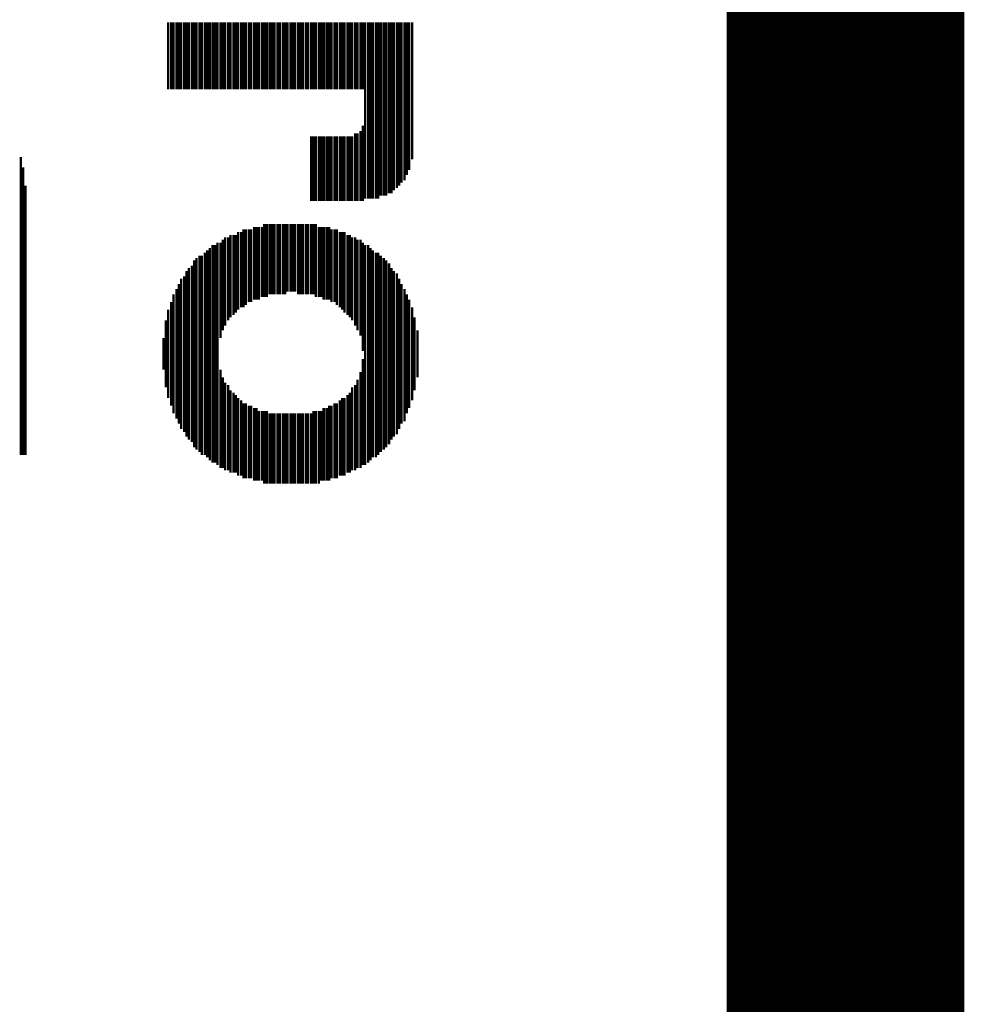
# Model space of a CAD drawing. Extents: x -3.7 to 63.4, y -6.5 to 53.7.
# Tile 31 of 74: x 59.4 to 63.4, y 1 to 5.3. Entities that reach past the tile are written whole.
import ezdxf

# ---------------------------------------------------------------- set-up
doc = ezdxf.new("R2010")
doc.units = 0
doc.layers.add('PI_5_CLICK_SHIELD_V100A_GKO', color=9, linetype='CONTINUOUS')
doc.layers.add('PI_5_CLICK_SHIELD_V100A_GTO', color=11, linetype='CONTINUOUS')

msp = doc.modelspace()

# ---------------------------------------------------------------- linework, layer by layer
at = {"layer": 'PI_5_CLICK_SHIELD_V100A_GKO', "const_width": 0.127}
msp.add_lwpolyline([(63.21044, -3.3147), (63.21044, 50.50028)], dxfattribs=at)
at = {"layer": 'PI_5_CLICK_SHIELD_V100A_GTO'}
for points, const_width in [([(62.9158, -3.32486), (62.9158, 50.4952)], 1.016), ([(60.01766, 4.95808), (60.01766, 5.2451)], 0.01016), ([(60.03036, 4.95808), (60.03036, 5.2451)], 0.01016), ([(60.04052, 4.95808), (60.04052, 5.2451)], 0.01016), ([(60.05322, 4.95808), (60.05322, 5.2451)], 0.01016), ([(60.06338, 4.95808), (60.06338, 5.2451)], 0.01016), ([(60.07354, 4.95808), (60.07354, 5.2451)], 0.01016), ([(60.08624, 4.95808), (60.08624, 5.2451)], 0.01016), ([(60.0964, 4.95808), (60.0964, 5.2451)], 0.01016), ([(60.10656, 4.95808), (60.10656, 5.2451)], 0.01016), ([(60.11926, 4.95808), (60.11926, 5.2451)], 0.01016), ([(60.12942, 4.95808), (60.12942, 5.2451)], 0.01016), ([(60.13958, 4.95808), (60.13958, 5.2451)], 0.01016), ([(60.15228, 4.95808), (60.15228, 5.2451)], 0.01016), ([(60.16244, 4.95808), (60.16244, 5.2451)], 0.01016), ([(60.17514, 4.95808), (60.17514, 5.2451)], 0.01016), ([(60.1853, 4.95808), (60.1853, 5.2451)], 0.01016), ([(60.19546, 4.95808), (60.19546, 5.2451)], 0.01016), ([(60.20816, 4.95808), (60.20816, 5.2451)], 0.01016), ([(60.21832, 4.95808), (60.21832, 5.2451)], 0.01016), ([(60.22848, 4.95808), (60.22848, 5.2451)], 0.01016), ([(60.24118, 4.95808), (60.24118, 5.2451)], 0.01016), ([(60.25134, 4.95808), (60.25134, 5.2451)], 0.01016), ([(60.2615, 4.95808), (60.2615, 5.2451)], 0.01016), ([(60.2742, 4.95808), (60.2742, 5.2451)], 0.01016), ([(60.28436, 4.95808), (60.28436, 5.2451)], 0.01016), ([(60.29706, 4.95808), (60.29706, 5.2451)], 0.01016), ([(60.30722, 4.95808), (60.30722, 5.2451)], 0.01016), ([(60.31738, 4.95808), (60.31738, 5.2451)], 0.01016), ([(60.33008, 4.95808), (60.33008, 5.2451)], 0.01016), ([(60.34024, 4.95808), (60.34024, 5.2451)], 0.01016), ([(60.3504, 4.95808), (60.3504, 5.2451)], 0.01016), ([(60.3631, 4.95808), (60.3631, 5.2451)], 0.01016), ([(60.37326, 4.95808), (60.37326, 5.2451)], 0.01016), ([(60.38596, 4.95808), (60.38596, 5.2451)], 0.01016), ([(60.39612, 4.95808), (60.39612, 5.2451)], 0.01016), ([(60.40628, 4.95808), (60.40628, 5.2451)], 0.01016), ([(60.41898, 4.95808), (60.41898, 5.2451)], 0.01016), ([(60.42914, 4.95808), (60.42914, 5.2451)], 0.01016), ([(60.4393, 4.95808), (60.4393, 5.2451)], 0.01016), ([(60.452, 4.95808), (60.452, 5.2451)], 0.01016), ([(60.46216, 4.95808), (60.46216, 5.2451)], 0.01016), ([(60.47232, 4.95808), (60.47232, 5.2451)], 0.01016), ([(60.48502, 4.95808), (60.48502, 5.2451)], 0.01016), ([(60.49518, 4.95808), (60.49518, 5.2451)], 0.01016), ([(60.50788, 4.95808), (60.50788, 5.2451)], 0.01016), ([(60.51804, 4.95808), (60.51804, 5.2451)], 0.01016), ([(60.5282, 4.95808), (60.5282, 5.2451)], 0.01016), ([(60.5409, 4.95808), (60.5409, 5.2451)], 0.01016), ([(60.55106, 4.95808), (60.55106, 5.2451)], 0.01016), ([(60.56122, 4.95808), (60.56122, 5.2451)], 0.01016), ([(60.57392, 4.95808), (60.57392, 5.2451)], 0.01016), ([(60.58408, 4.95808), (60.58408, 5.2451)], 0.01016), ([(60.59424, 4.95808), (60.59424, 5.2451)], 0.01016), ([(60.60694, 4.95808), (60.60694, 5.2451)], 0.01016), ([(60.6171, 4.95808), (60.6171, 5.2451)], 0.01016), ([(60.6298, 4.95808), (60.6298, 5.2451)], 0.01016), ([(60.63996, 4.95808), (60.63996, 5.2451)], 0.01016), ([(60.65012, 4.95808), (60.65012, 5.2451)], 0.01016), ([(60.66282, 4.95808), (60.66282, 5.2451)], 0.01016), ([(60.67298, 4.95808), (60.67298, 5.2451)], 0.01016), ([(60.68314, 4.95808), (60.68314, 5.2451)], 0.01016), ([(60.69584, 4.95808), (60.69584, 5.2451)], 0.01016), ([(60.706, 4.95808), (60.706, 5.2451)], 0.01016), ([(60.71616, 4.95808), (60.71616, 5.2451)], 0.01016), ([(60.72886, 4.95808), (60.72886, 5.2451)], 0.01016), ([(60.73902, 4.95808), (60.73902, 5.2451)], 0.01016), ([(60.75172, 4.95808), (60.75172, 5.2451)], 0.01016), ([(60.76188, 4.95808), (60.76188, 5.2451)], 0.01016), ([(60.77204, 4.95808), (60.77204, 5.2451)], 0.01016), ([(60.78474, 4.95808), (60.78474, 5.2451)], 0.01016), ([(60.7949, 4.95808), (60.7949, 5.2451)], 0.01016), ([(60.80506, 4.95808), (60.80506, 5.2451)], 0.01016), ([(60.81776, 4.95808), (60.81776, 5.2451)], 0.01016), ([(60.82792, 4.95808), (60.82792, 5.2451)], 0.01016), ([(60.84062, 4.95808), (60.84062, 5.2451)], 0.01016), ([(60.85078, 4.95808), (60.85078, 5.2451)], 0.01016), ([(60.86094, 4.49072), (60.86094, 5.2451)], 0.01016), ([(60.87364, 4.49072), (60.87364, 5.2451)], 0.01016), ([(60.8838, 4.49072), (60.8838, 5.2451)], 0.01016), ([(60.89396, 4.49072), (60.89396, 5.2451)], 0.01016), ([(60.90666, 4.49072), (60.90666, 5.2451)], 0.01016), ([(60.91682, 4.49072), (60.91682, 5.2451)], 0.01016), ([(60.92698, 4.50342), (60.92698, 5.2451)], 0.01016), ([(60.93968, 4.50342), (60.93968, 5.2451)], 0.01016), ([(60.94984, 4.50342), (60.94984, 5.2451)], 0.01016), ([(60.96254, 4.51358), (60.96254, 5.2451)], 0.01016), ([(60.9727, 4.51358), (60.9727, 5.2451)], 0.01016), ([(60.98286, 4.52628), (60.98286, 5.2451)], 0.01016), ([(60.99556, 4.53644), (60.99556, 5.2451)], 0.01016), ([(61.00572, 4.5466), (61.00572, 5.2451)], 0.01016), ([(61.01588, 4.5593), (61.01588, 5.2451)], 0.01016), ([(61.02858, 4.56946), (61.02858, 5.2451)], 0.01016), ([(61.03874, 4.59232), (61.03874, 5.2451)], 0.01016), ([(61.0489, 4.61264), (61.0489, 5.2451)], 0.01016), ([(61.0616, 4.65836), (61.0616, 5.2451)], 0.01016), ([(60.85078, 4.48056), (60.85078, 4.80314)], 0.01016), ([(60.6298, 4.48056), (60.6298, 4.75742)], 0.01016), ([(60.63996, 4.48056), (60.63996, 4.75742)], 0.01016), ([(60.65012, 4.48056), (60.65012, 4.75742)], 0.01016), ([(60.66282, 4.48056), (60.66282, 4.75742)], 0.01016), ([(60.67298, 4.48056), (60.67298, 4.75742)], 0.01016), ([(60.68314, 4.48056), (60.68314, 4.75742)], 0.01016), ([(60.69584, 4.48056), (60.69584, 4.75742)], 0.01016), ([(60.706, 4.48056), (60.706, 4.75742)], 0.01016), ([(60.71616, 4.48056), (60.71616, 4.75742)], 0.01016), ([(60.72886, 4.48056), (60.72886, 4.75742)], 0.01016), ([(60.73902, 4.48056), (60.73902, 4.75742)], 0.01016), ([(60.75172, 4.48056), (60.75172, 4.75742)], 0.01016), ([(60.76188, 4.48056), (60.76188, 4.75742)], 0.01016), ([(60.77204, 4.48056), (60.77204, 4.75742)], 0.01016), ([(60.78474, 4.48056), (60.78474, 4.75742)], 0.01016), ([(60.7949, 4.48056), (60.7949, 4.75742)], 0.01016), ([(60.80506, 4.48056), (60.80506, 4.75742)], 0.01016), ([(60.81776, 4.48056), (60.81776, 4.77012)], 0.01016), ([(60.82792, 4.48056), (60.82792, 4.77012)], 0.01016), ([(60.84062, 4.48056), (60.84062, 4.78028)], 0.01016), ([(59.38774, 3.39344), (59.38774, 4.66852)], 0.01016), ([(59.3979, 3.39344), (59.3979, 4.62534)], 0.01016), ([(59.40806, 3.39344), (59.40806, 4.5466)], 0.01016), ([(60.42914, 4.06908), (60.42914, 4.3815)], 0.01016), ([(60.4393, 4.06908), (60.4393, 4.3815)], 0.01016), ([(60.452, 4.08178), (60.452, 4.3815)], 0.01016), ([(60.46216, 4.08178), (60.46216, 4.3815)], 0.01016), ([(60.47232, 4.08178), (60.47232, 4.3815)], 0.01016), ([(60.48502, 4.08178), (60.48502, 4.3815)], 0.01016), ([(60.49518, 4.08178), (60.49518, 4.3815)], 0.01016), ([(60.50788, 4.08178), (60.50788, 4.3815)], 0.01016), ([(60.51804, 4.08178), (60.51804, 4.3815)], 0.01016), ([(60.5282, 4.09194), (60.5282, 4.3815)], 0.01016), ([(60.5409, 4.09194), (60.5409, 4.3815)], 0.01016), ([(60.55106, 4.09194), (60.55106, 4.3815)], 0.01016), ([(60.56122, 4.09194), (60.56122, 4.3815)], 0.01016), ([(60.57392, 4.08178), (60.57392, 4.3815)], 0.01016), ([(60.58408, 4.08178), (60.58408, 4.3815)], 0.01016), ([(60.59424, 4.08178), (60.59424, 4.3815)], 0.01016), ([(60.60694, 4.08178), (60.60694, 4.3815)], 0.01016), ([(60.6171, 4.08178), (60.6171, 4.3815)], 0.01016), ([(60.6298, 4.08178), (60.6298, 4.3815)], 0.01016), ([(60.63996, 4.08178), (60.63996, 4.3815)], 0.01016), ([(60.65012, 4.06908), (60.65012, 4.3815)], 0.01016), ([(60.28436, 3.98272), (60.28436, 4.33578)], 0.01016), ([(60.29706, 3.99288), (60.29706, 4.33578)], 0.01016), ([(60.30722, 4.00304), (60.30722, 4.33578)], 0.01016), ([(60.31738, 4.01574), (60.31738, 4.34848)], 0.01016), ([(60.33008, 4.0259), (60.33008, 4.34848)], 0.01016), ([(60.34024, 4.0259), (60.34024, 4.35864)], 0.01016), ([(60.3504, 4.03606), (60.3504, 4.35864)], 0.01016), ([(60.3631, 4.04876), (60.3631, 4.35864)], 0.01016), ([(60.37326, 4.04876), (60.37326, 4.35864)], 0.01016), ([(60.38596, 4.05892), (60.38596, 4.3688)], 0.01016), ([(60.39612, 4.05892), (60.39612, 4.3688)], 0.01016), ([(60.40628, 4.05892), (60.40628, 4.3688)], 0.01016), ([(60.41898, 4.06908), (60.41898, 4.3688)], 0.01016), ([(60.66282, 4.06908), (60.66282, 4.3688)], 0.01016), ([(60.67298, 4.06908), (60.67298, 4.3688)], 0.01016), ([(60.68314, 4.05892), (60.68314, 4.3688)], 0.01016), ([(60.69584, 4.05892), (60.69584, 4.3688)], 0.01016), ([(60.706, 4.05892), (60.706, 4.3688)], 0.01016), ([(60.71616, 4.04876), (60.71616, 4.35864)], 0.01016), ([(60.72886, 4.04876), (60.72886, 4.35864)], 0.01016), ([(60.73902, 4.03606), (60.73902, 4.35864)], 0.01016), ([(60.75172, 4.0259), (60.75172, 4.34848)], 0.01016), ([(60.76188, 4.01574), (60.76188, 4.34848)], 0.01016), ([(60.77204, 4.00304), (60.77204, 4.34848)], 0.01016), ([(60.78474, 3.99288), (60.78474, 4.33578)], 0.01016), ([(60.7949, 3.98272), (60.7949, 4.33578)], 0.01016), ([(60.22848, 3.35026), (60.22848, 4.30276)], 0.01016), ([(60.24118, 3.89382), (60.24118, 4.30276)], 0.01016), ([(60.25134, 3.92684), (60.25134, 4.31546)], 0.01016), ([(60.2615, 3.94716), (60.2615, 4.32562)], 0.01016), ([(60.2742, 3.97002), (60.2742, 4.32562)], 0.01016), ([(60.80506, 3.97002), (60.80506, 4.32562)], 0.01016), ([(60.81776, 3.94716), (60.81776, 4.32562)], 0.01016), ([(60.82792, 3.92684), (60.82792, 4.31546)], 0.01016), ([(60.84062, 3.90398), (60.84062, 4.31546)], 0.01016), ([(60.85078, 3.83794), (60.85078, 4.30276)], 0.01016), ([(60.17514, 3.39344), (60.17514, 4.25958)], 0.01016), ([(60.1853, 3.38328), (60.1853, 4.26974)], 0.01016), ([(60.19546, 3.37058), (60.19546, 4.2799)], 0.01016), ([(60.20816, 3.36042), (60.20816, 4.2926)], 0.01016), ([(60.21832, 3.36042), (60.21832, 4.2926)], 0.01016), ([(60.86094, 3.35026), (60.86094, 4.2926)], 0.01016), ([(60.87364, 3.36042), (60.87364, 4.2926)], 0.01016), ([(60.8838, 3.37058), (60.8838, 4.2799)], 0.01016), ([(60.89396, 3.38328), (60.89396, 4.26974)], 0.01016), ([(60.90666, 3.38328), (60.90666, 4.25958)], 0.01016), ([(60.91682, 3.39344), (60.91682, 4.25958)], 0.01016), ([(60.12942, 3.42646), (60.12942, 4.22656)], 0.01016), ([(60.13958, 3.4163), (60.13958, 4.23672)], 0.01016), ([(60.15228, 3.40614), (60.15228, 4.24688)], 0.01016), ([(60.16244, 3.39344), (60.16244, 4.24688)], 0.01016), ([(60.92698, 3.40614), (60.92698, 4.24688)], 0.01016), ([(60.93968, 3.4163), (60.93968, 4.23672)], 0.01016), ([(60.94984, 3.42646), (60.94984, 4.22656)], 0.01016), ([(60.96254, 3.43916), (60.96254, 4.21386)], 0.01016), ([(60.0964, 3.47218), (60.0964, 4.18084)], 0.01016), ([(60.10656, 3.45948), (60.10656, 4.19354)], 0.01016), ([(60.11926, 3.44932), (60.11926, 4.2037)], 0.01016), ([(60.9727, 3.45948), (60.9727, 4.19354)], 0.01016), ([(60.98286, 3.47218), (60.98286, 4.18084)], 0.01016), ([(60.99556, 3.48234), (60.99556, 4.17068)], 0.01016), ([(60.06338, 3.52806), (60.06338, 4.12496)], 0.01016), ([(60.07354, 3.5052), (60.07354, 4.14782)], 0.01016), ([(60.08624, 3.4925), (60.08624, 4.15798)], 0.01016), ([(61.00572, 3.5052), (61.00572, 4.14782)], 0.01016), ([(61.01588, 3.52806), (61.01588, 4.12496)], 0.01016), ([(60.05322, 3.54838), (60.05322, 4.10464)], 0.01016), ([(61.02858, 3.53822), (61.02858, 4.10464)], 0.01016), ([(60.03036, 3.60426), (60.03036, 4.04876)], 0.01016), ([(60.04052, 3.57124), (60.04052, 4.08178)], 0.01016), ([(61.03874, 3.57124), (61.03874, 4.08178)], 0.01016), ([(61.0489, 3.5941), (61.0489, 4.05892)], 0.01016), ([(60.01766, 3.63728), (60.01766, 4.01574)], 0.01016), ([(61.0616, 3.62712), (61.0616, 4.0259)], 0.01016), ([(60.0075, 3.683), (60.0075, 3.97002)], 0.01016), ([(61.07176, 3.6703), (61.07176, 3.98272)], 0.01016), ([(61.08446, 3.72618), (61.08446, 3.92684)], 0.01016), ([(59.99734, 3.7592), (59.99734, 3.89382)], 0.01016), ([(60.85078, 3.35026), (60.85078, 3.80492)], 0.01016), ([(60.24118, 3.33756), (60.24118, 3.7592)], 0.01016), ([(60.84062, 3.33756), (60.84062, 3.74904)], 0.01016), ([(60.25134, 3.33756), (60.25134, 3.72618)], 0.01016), ([(60.2615, 3.3274), (60.2615, 3.70332)], 0.01016), ([(60.82792, 3.33756), (60.82792, 3.71602)], 0.01016), ([(60.2742, 3.3274), (60.2742, 3.69316)], 0.01016), ([(60.28436, 3.31724), (60.28436, 3.6703)], 0.01016), ([(60.80506, 3.3274), (60.80506, 3.683)], 0.01016), ([(60.81776, 3.3274), (60.81776, 3.69316)], 0.01016), ([(60.29706, 3.31724), (60.29706, 3.66014)], 0.01016), ([(60.30722, 3.31724), (60.30722, 3.64998)], 0.01016), ([(60.31738, 3.30454), (60.31738, 3.63728)], 0.01016), ([(60.33008, 3.30454), (60.33008, 3.62712)], 0.01016), ([(60.75172, 3.30454), (60.75172, 3.62712)], 0.01016), ([(60.76188, 3.30454), (60.76188, 3.63728)], 0.01016), ([(60.77204, 3.30454), (60.77204, 3.63728)], 0.01016), ([(60.78474, 3.31724), (60.78474, 3.64998)], 0.01016), ([(60.7949, 3.31724), (60.7949, 3.66014)], 0.01016), ([(60.34024, 3.29438), (60.34024, 3.61442)], 0.01016), ([(60.3504, 3.29438), (60.3504, 3.61442)], 0.01016), ([(60.3631, 3.29438), (60.3631, 3.60426)], 0.01016), ([(60.37326, 3.29438), (60.37326, 3.60426)], 0.01016), ([(60.38596, 3.28422), (60.38596, 3.5941)], 0.01016), ([(60.39612, 3.28422), (60.39612, 3.5941)], 0.01016), ([(60.40628, 3.28422), (60.40628, 3.5814)], 0.01016), ([(60.41898, 3.28422), (60.41898, 3.5814)], 0.01016), ([(60.42914, 3.27152), (60.42914, 3.5814)], 0.01016), ([(60.4393, 3.27152), (60.4393, 3.5814)], 0.01016), ([(60.63996, 3.27152), (60.63996, 3.5814)], 0.01016), ([(60.65012, 3.27152), (60.65012, 3.5814)], 0.01016), ([(60.66282, 3.27152), (60.66282, 3.5814)], 0.01016), ([(60.67298, 3.28422), (60.67298, 3.5814)], 0.01016), ([(60.68314, 3.28422), (60.68314, 3.5941)], 0.01016), ([(60.69584, 3.28422), (60.69584, 3.5941)], 0.01016), ([(60.706, 3.28422), (60.706, 3.60426)], 0.01016), ([(60.71616, 3.29438), (60.71616, 3.60426)], 0.01016), ([(60.72886, 3.29438), (60.72886, 3.61442)], 0.01016), ([(60.73902, 3.29438), (60.73902, 3.61442)], 0.01016), ([(60.452, 3.27152), (60.452, 3.57124)], 0.01016), ([(60.46216, 3.27152), (60.46216, 3.57124)], 0.01016), ([(60.47232, 3.27152), (60.47232, 3.57124)], 0.01016), ([(60.48502, 3.27152), (60.48502, 3.57124)], 0.01016), ([(60.49518, 3.27152), (60.49518, 3.57124)], 0.01016), ([(60.50788, 3.27152), (60.50788, 3.57124)], 0.01016), ([(60.51804, 3.27152), (60.51804, 3.57124)], 0.01016), ([(60.5282, 3.27152), (60.5282, 3.57124)], 0.01016), ([(60.5409, 3.27152), (60.5409, 3.57124)], 0.01016), ([(60.55106, 3.27152), (60.55106, 3.57124)], 0.01016), ([(60.56122, 3.27152), (60.56122, 3.57124)], 0.01016), ([(60.57392, 3.27152), (60.57392, 3.57124)], 0.01016), ([(60.58408, 3.27152), (60.58408, 3.57124)], 0.01016), ([(60.59424, 3.27152), (60.59424, 3.57124)], 0.01016), ([(60.60694, 3.27152), (60.60694, 3.57124)], 0.01016), ([(60.6171, 3.27152), (60.6171, 3.57124)], 0.01016), ([(60.6298, 3.27152), (60.6298, 3.57124)], 0.01016)]:
    msp.add_lwpolyline(points, dxfattribs=dict(at, const_width=const_width))

doc.saveas('drawing.dxf')
